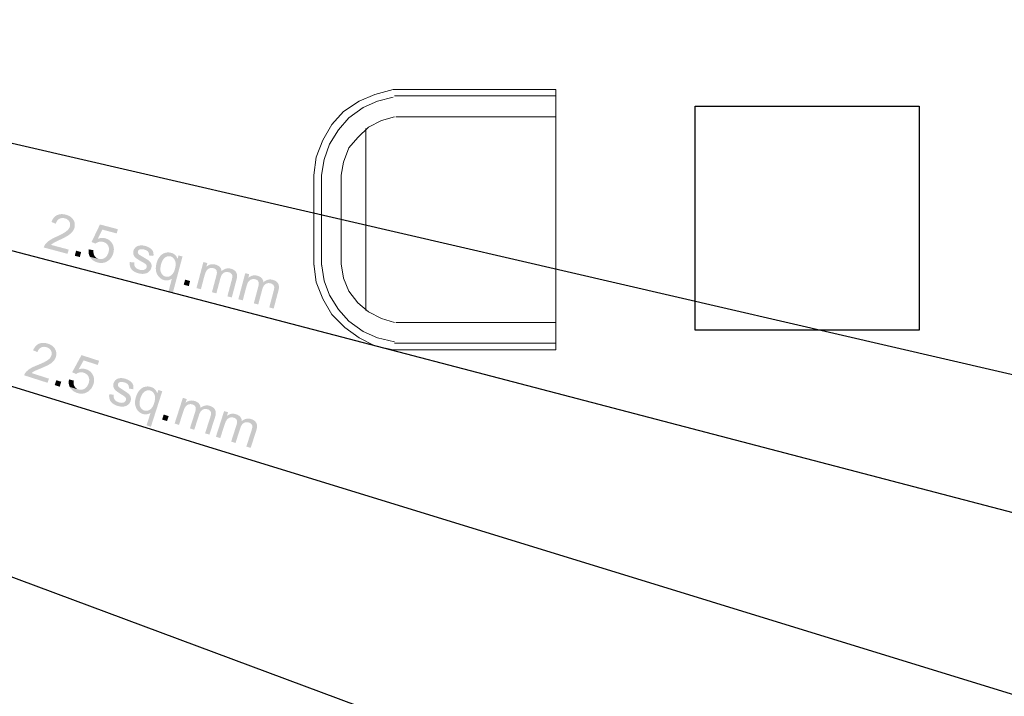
# Model space of a CAD drawing. Header units: millimetres. Extents: x 502444 to 745500, y -417645 to -375189.
# Tile 162 of 208: x 729956 to 732774, y -406086 to -404149. Entities that reach past the tile are written whole.
import ezdxf

# ---------------------------------------------------------------- set-up
doc = ezdxf.new("R2010")
doc.units = ezdxf.units.MM
doc.layers.add('PDF2_Geometry', color=7, linetype='Continuous')
doc.layers.add('PDF2_Solid Fills', color=7, linetype='Continuous')

msp = doc.modelspace()

# ---------------------------------------------------------------- hatches: boundary and pattern name
at = {"layer": 'PDF2_Solid Fills', "lineweight": 25, "transparency": 33554559}
for points in [[(730087.78313, -404707.21812), (730086.26723, -404706.83778), (730083.55754, -404706.27), (730080.91882, -404705.86782), (730078.35289, -404705.63034), (730075.85611, -404705.55754), (730073.43031, -404705.65126), (730071.07912, -404705.90786), (730068.79526, -404706.33005), (730066.58419, -404706.91694), (730064.4441, -404707.66943), (730062.37498, -404708.58661), (730061.34679, -404709.12255), (730059.40323, -404710.30087), (730057.56159, -404711.63934), (730055.81639, -404713.13704), (730054.17493, -404714.79671), (730052.63173, -404716.6147), (730051.18862, -404718.59374), (730049.84925, -404720.73292), (730048.60814, -404723.03225), (730047.46712, -404725.49172), (730046.42801, -404728.11133), (730059.06839, -404732.89924), (730059.90186, -404730.27963), (730060.92095, -404727.85474), (730062.11475, -404725.66187), (730063.48688, -404723.69921), (730065.0319, -404721.96948), (730066.75344, -404720.46996), (730068.6515, -404719.20337), (730070.23473, -404718.38264), (730072.40758, -404717.54735), (730074.6787, -404716.99412), (730077.04263, -404716.72479), (730079.50665, -404716.73662), (730082.06347, -404717.03234), (730084.71858, -404717.60922), (730110.29779, -404723.87573), (730109.0585, -404721.67285), (730108.14678, -404720.27979), (730106.76554, -404718.45816), (730105.23872, -404716.753), (730103.56632, -404715.16067), (730101.74651, -404713.6839), (730099.78294, -404712.31995), (730097.67379, -404711.07065), (730095.41904, -404709.93691), (730093.01872, -404708.916), (730090.47281, -404708.00974)], [(730110.29779, -404723.87573), (730084.71858, -404717.60922), (730085.90873, -404717.95316), (730088.37821, -404718.86034), (730090.62385, -404719.97133), (730092.64929, -404721.28978), (730094.45454, -404722.81114), (730096.0396, -404724.53814), (730097.40445, -404726.47077), (730098.54729, -404728.67365), (730099.37531, -404730.95933), (730099.87029, -404733.29505), (730100.03225, -404735.67991), (730099.86483, -404738.11663), (730099.36257, -404740.6034), (730098.75293, -404742.48326), (730097.83939, -404744.51234), (730096.66925, -404746.5114), (730095.24434, -404748.48044), (730093.56284, -404750.41944), (730091.62474, -404752.32751), (730089.42824, -404754.20464), (730088.12344, -404755.21827), (730086.66577, -404756.27012), (730085.0607, -404757.35382), (730083.30823, -404758.47118), (730081.41016, -404759.6222), (730079.36288, -404760.80508), (730077.17183, -404762.02162), (730074.83156, -404763.27274), (730072.3457, -404764.55479), (730069.71244, -404765.87051), (730066.93178, -404767.22081), (730064.00553, -404768.60295), (730060.93187, -404770.01785), (730059.951, -404770.46462), (730057.24494, -404771.72939), (730054.66992, -404772.97504), (730052.22227, -404774.20432), (730049.90748, -404775.41631), (730047.72007, -404776.61193), (730045.66551, -404777.79025), (730043.74015, -404778.95129), (730041.944, -404780.09504), (730040.27706, -404781.22241), (730038.81757, -404782.26243), (730036.71023, -404783.88297), (730034.74302, -404785.55082), (730032.91776, -404787.26599), (730031.23079, -404789.02938), (730029.68396, -404790.83918), (730028.27725, -404792.69721), (730027.29637, -404794.16761), (730026.11167, -404796.35411), (730025.16901, -404798.65981), (730024.46839, -404801.0847), (730092.53647, -404819.17814), (730095.76663, -404807.02728), (730045.25969, -404793.60165), (730046.28424, -404792.66263), (730048.15682, -404791.10761), (730050.20593, -404789.59989), (730052.42973, -404788.13768), (730052.44611, -404788.12676), (730053.63262, -404787.43614), (730055.12668, -404786.61905), (730056.92102, -404785.6773), (730059.02289, -404784.61089), (730061.4305, -404783.42074), (730064.14201, -404782.10502), (730067.15743, -404780.66373), (730070.47676, -404779.09687), (730073.32294, -404777.74021), (730076.1491, -404776.36807), (730078.82604, -404775.04325), (730081.35375, -404773.76757), (730083.72678, -404772.53829), (730085.9524, -404771.35723), (730088.0288, -404770.2244), (730089.95234, -404769.13798), (730091.72665, -404768.10069), (730093.34992, -404767.1098), (730094.82215, -404766.16714), (730095.43178, -404765.75678), (730097.72474, -404764.13169), (730099.83936, -404762.49295), (730101.77745, -404760.84329), (730103.5372, -404759.17999), (730105.12044, -404757.50486), (730106.52351, -404755.81699), (730106.78738, -404755.47395), (730108.25779, -404753.37844), (730109.54075, -404751.21833), (730110.64173, -404748.99089), (730111.55528, -404746.69702), (730112.2832, -404744.33764), (730112.6599, -404742.77625), (730113.09666, -404740.28948), (730113.32595, -404737.83911), (730113.34233, -404735.42332), (730113.15307, -404733.04392), (730112.75271, -404730.69818), (730112.14307, -404728.38794), (730111.32416, -404726.11409)], [(730236.49962, -404748.70336), (730185.29024, -404735.09211), (730161.2524, -404785.32972), (730172.71355, -404790.03028), (730173.58523, -404789.2696), (730175.52697, -404787.84014), (730177.63794, -404786.62633), (730179.91817, -404785.62907), (730182.36399, -404784.84928), (730184.29116, -404784.45166), (730186.68785, -404784.20417), (730189.12457, -404784.21963), (730191.60315, -404784.49988), (730194.12176, -404785.04219), (730221.86109, -404792.28138), (730220.74009, -404790.16221), (730219.73737, -404788.51984), (730218.33066, -404786.50713), (730179.28669, -404776.06053), (730192.19277, -404749.86167), (730233.28766, -404760.78415)], [(730221.86109, -404792.28138), (730194.12176, -404785.04219), (730195.41383, -404785.41616), (730197.84509, -404786.29967), (730200.08345, -404787.37063), (730202.13074, -404788.62994), (730203.98694, -404790.07395), (730205.65024, -404791.70632), (730207.12429, -404793.52522), (730208.40543, -404795.53156), (730209.30624, -404797.35318), (730210.09057, -404799.47599), (730210.64197, -404801.69434), (730210.96044, -404804.00549), (730211.04779, -404806.41309), (730210.90039, -404808.91624), (730210.52187, -404811.5131), (730209.91041, -404814.2046), (730209.60832, -404815.27647), (730208.75847, -404817.82784), (730207.76122, -404820.20359), (730206.61838, -404822.40465), (730205.33177, -404824.43101), (730203.90141, -404826.28266), (730202.32363, -404827.95871), (730200.60028, -404829.46005), (730198.73133, -404830.78578), (730197.75228, -404831.38267), (730195.52847, -404832.52005), (730193.26827, -404833.38082), (730190.97532, -404833.96771), (730188.64596, -404834.2789), (730186.28203, -404834.31529), (730183.8817, -404834.07599), (730181.4468, -404833.56098), (730156.61007, -404827.94688), (730157.87302, -404830.00326), (730158.54089, -404830.96867), (730159.96033, -404832.79575), (730161.51081, -404834.50637), (730163.19595, -404836.09871), (730165.01212, -404837.57457), (730166.95932, -404838.93306), (730169.04118, -404840.17234), (730171.25224, -404841.29426), (730173.59797, -404842.2997), (730176.07473, -404843.18685), (730178.68252, -404843.95663), (730179.36858, -404844.13316), (730181.91813, -404844.69365), (730184.42401, -404845.09219), (730186.88621, -404845.32604), (730189.30291, -404845.39519), (730191.67412, -404845.30056), (730194.00348, -404845.04215), (730196.28551, -404844.61995), (730198.52388, -404844.03397), (730200.71856, -404843.2833), (730202.86958, -404842.36885), (730204.97327, -404841.29061), (730207.03694, -404840.04951), (730209.05328, -404838.6428), (730210.95862, -404837.14327), (730212.75659, -404835.53729), (730214.43627, -404833.83305), (730215.99949, -404832.03052), (730217.44259, -404830.12792), (730218.76923, -404828.12795), (730219.97577, -404826.0288), (730221.06583, -404823.83138), (730222.03761, -404821.53569), (730222.8911, -404819.14083), (730223.6263, -404816.64678), (730223.79736, -404815.98073), (730224.36332, -404813.40571), (730224.76004, -404810.87799), (730224.98934, -404808.39486), (730225.04757, -404805.95632), (730224.9402, -404803.56419), (730224.66177, -404801.21754), (730224.2141, -404798.91458), (730223.59901, -404796.65892), (730222.81467, -404794.44786)], [(730200.46197, -404774.77028), (730198.66036, -404774.34445), (730196.31099, -404773.95046), (730193.94342, -404773.72844), (730191.55037, -404773.68204), (730189.14095, -404773.80942), (730186.70787, -404774.1106), (730184.25477, -404774.58648), (730181.78165, -404775.23615), (730179.28669, -404776.06053), (730218.33066, -404786.50713), (730216.80748, -404784.63637), (730215.16784, -404782.90573), (730213.41354, -404781.31886), (730211.5446, -404779.87211), (730209.55919, -404778.56822), (730207.45913, -404777.40627), (730205.24261, -404776.38536), (730202.90961, -404775.5073)], [(730314.35371, -404796.47058), (730312.66857, -404796.05657), (730310.2182, -404795.57523), (730307.8015, -404795.24676), (730305.42028, -404795.07296), (730303.07364, -404795.05113), (730300.83254, -404795.18124), (730298.27935, -404795.49516), (730296.00278, -404795.97741), (730294.00554, -404796.62708), (730293.93638, -404796.65256), (730291.69893, -404797.6489), (730289.62344, -404798.87454), (730287.709, -404800.32675), (730312.50297, -404807.10917), (730313.12807, -404807.28114), (730315.7304, -404808.15647), (730318.02882, -404809.20468), (730320.02241, -404810.42486), (730321.7112, -404811.81792), (730323.09425, -404813.38387), (730323.78123, -404814.41661), (730324.78303, -404816.48118), (730325.41177, -404818.71045), (730325.66837, -404821.1044), (730325.55099, -404823.66123), (730338.36243, -404825.26266), (730338.44159, -404824.33183), (730338.55624, -404821.6376), (730338.47799, -404819.10807), (730338.20684, -404816.74505), (730337.7437, -404814.54763), (730337.08857, -404812.51582), (730336.94754, -404812.17006), (730335.96939, -404810.23287), (730334.69825, -404808.35665), (730333.13594, -404806.54412), (730331.28156, -404804.79347), (730329.13601, -404803.1065), (730327.85669, -404802.233), (730325.91586, -404801.05285), (730323.85129, -404799.96188), (730321.66297, -404798.95734), (730319.3509, -404798.04016), (730316.91418, -404797.21124)], [(730113.18946, -404824.66758), (730117.01652, -404810.26836), (730131.41666, -404814.09632), (730127.5896, -404828.49555)], [(730166.81009, -404808.84072), (730153.23433, -404806.43493), (730153.18883, -404806.71518), (730152.86309, -404809.3166), (730152.71386, -404811.85796), (730152.74116, -404814.33745), (730152.94316, -404816.75688), (730153.3235, -404819.11535), (730153.88036, -404821.41468), (730154.61556, -404823.65304), (730155.52547, -404825.83044), (730156.61007, -404827.94688), (730181.4468, -404833.56098), (730181.41041, -404833.55188), (730178.98824, -404832.75845), (730176.76262, -404831.72662), (730174.73353, -404830.45548), (730172.90281, -404828.94504), (730171.2668, -404827.19621), (730169.82915, -404825.20989), (730168.80642, -404823.43375), (730167.93291, -404821.39557), (730167.27414, -404819.20088), (730166.83375, -404816.84696), (730166.60809, -404814.33563), (730166.60082, -404811.66779)], [(730287.709, -404800.32675), (730285.95562, -404802.00825), (730285.74361, -404802.23663), (730284.22589, -404804.11104), (730282.9584, -404806.14012), (730281.94021, -404808.32389), (730281.17316, -404810.66235), (730280.88654, -404811.88071), (730280.5426, -404814.29104), (730280.50256, -404816.67863), (730280.76553, -404819.04256), (730281.33149, -404821.38283), (730281.86378, -404822.94695), (730282.86195, -404825.05065), (730284.14946, -404827.03424), (730285.72723, -404828.89864), (730287.59344, -404830.64383), (730288.24585, -404831.18886), (730289.5734, -404832.21978), (730291.1266, -404833.33806), (730292.90819, -404834.54186), (730294.91544, -404835.83392), (730297.15016, -404837.21243), (730299.61236, -404838.67828), (730302.30113, -404840.23058), (730305.21646, -404841.86932), (730307.72325, -404843.28239), (730310.47024, -404844.89657), (730312.77139, -404846.33603), (730314.62759, -404847.59625), (730316.03795, -404848.68177), (730317.00244, -404849.58985), (730317.85593, -404850.68264), (730318.88139, -404852.76359), (730319.2399, -404854.97648), (730318.93326, -404857.32312), (730318.7995, -404857.78353), (730317.88596, -404859.86448), (730316.53384, -404861.6761), (730314.74406, -404863.21748), (730312.5148, -404864.48952), (730310.8433, -404865.13373), (730308.80785, -404865.5814), (730306.56949, -404865.75611), (730304.12821, -404865.65693), (730301.48404, -404865.28387), (730298.63604, -404864.63692), (730323.65748, -404871.79332), (730325.47456, -404870.34111), (730326.22796, -404869.6414), (730327.91128, -404867.83979), (730329.35711, -404865.91898), (730330.5682, -404863.87897), (730331.54361, -404861.71978), (730332.28337, -404859.44229), (730332.79382, -404857.1102), (730333.07771, -404854.62525), (730333.06224, -404852.2495), (730332.74924, -404849.98202), (730332.13778, -404847.82191), (730331.58911, -404846.46706), (730330.48995, -404844.38429), (730329.12964, -404842.43709), (730327.50728, -404840.62456), (730325.62287, -404838.9467), (730325.24799, -404838.66008), (730323.92499, -404837.6965), (730322.37906, -404836.63191), (730320.61021, -404835.46723), (730318.61843, -404834.20156), (730316.40282, -404832.83488), (730313.96427, -404831.36721), (730311.30281, -404829.79944), (730308.4175, -404828.13159), (730305.44211, -404826.3964), (730302.75426, -404824.81135), (730300.63601, -404823.53839), (730299.08735, -404822.57935), (730298.10738, -404821.9315), (730296.9145, -404820.95609), (730295.23845, -404819.14993), (730294.15658, -404817.27189), (730294.09925, -404817.13449), (730293.54785, -404814.80423), (730293.78807, -404812.43666), (730294.15385, -404811.36752), (730295.3067, -404809.48493), (730297.02278, -404807.92353), (730299.30391, -404806.68425), (730300.28842, -404806.33484), (730302.18921, -404805.94995), (730304.36206, -404805.8344), (730306.80424, -404805.98999), (730309.51848, -404806.414), (730312.50297, -404807.10917)], [(730364.00261, -404820.00342), (730361.9808, -404821.47564), (730360.04999, -404823.1435), (730358.20834, -404825.00698), (730356.46042, -404827.06518), (730355.89992, -404827.77945), (730354.47774, -404829.74303), (730353.14928, -404831.80305), (730351.91545, -404833.95952), (730350.77625, -404836.21153), (730349.73259, -404838.55908), (730348.78265, -404841.00218), (730347.92734, -404843.54172), (730347.16757, -404846.17771), (730346.54247, -404848.70906), (730345.97651, -404851.48609), (730345.55249, -404854.19851), (730345.26951, -404856.84815), (730345.12666, -404859.43228), (730345.12484, -404861.95453), (730345.26314, -404864.41127), (730345.54339, -404866.80431), (730345.96468, -404869.13367), (730346.527, -404871.40024), (730347.23036, -404873.6013), (730348.07384, -404875.73957), (730349.05926, -404877.81324), (730350.03741, -404879.61303), (730351.43229, -404881.84866), (730352.93909, -404883.91869), (730354.55872, -404885.8213), (730356.293, -404887.55831), (730358.13919, -404889.12881), (730360.09913, -404890.53279), (730362.17189, -404891.77117), (730364.35838, -404892.84303), (730366.6568, -404893.7493), (730369.06987, -404894.48723), (730370.9934, -404894.92307), (730373.50929, -404895.2652), (730376.03336, -404895.35073), (730378.56653, -404895.18057), (730381.10698, -404894.75474), (730382.15974, -404894.50088), (730384.71111, -404893.70471), (730387.06139, -404892.69836), (730389.20968, -404891.48181), (730391.15596, -404890.05691), (730372.88691, -404884.37274), (730370.65856, -404883.63572), (730368.49299, -404882.59388), (730366.50485, -404881.27998), (730364.69596, -404879.69219), (730363.06632, -404877.83235), (730361.61411, -404875.69863), (730360.33934, -404873.29193), (730360.02451, -404872.58948), (730359.30023, -404870.60589), (730358.75702, -404868.49401), (730358.39487, -404866.25473), (730358.2138, -404863.88625), (730358.21471, -404861.39039), (730358.39669, -404858.76623), (730358.75975, -404856.01286), (730359.30569, -404853.1321), (730360.03179, -404850.12305), (730360.40121, -404848.78185), (730361.31384, -404845.83559), (730362.30928, -404843.0986), (730363.38752, -404840.57179), (730364.54946, -404838.25427), (730365.7933, -404836.14602), (730367.12085, -404834.24796), (730368.5312, -404832.55918), (730370.02344, -404831.08058), (730371.5994, -404829.81127), (730373.16898, -404828.76488), (730375.4583, -404827.54561), (730377.77674, -404826.66664), (730380.12611, -404826.12798), (730382.50642, -404825.92962), (730384.91675, -404826.07156), (730387.3562, -404826.55472)], [(730388.81478, -404816.2628), (730386.38988, -404815.71049), (730383.85944, -404815.33288), (730381.34083, -404815.15909), (730378.83313, -404815.19094), (730376.33636, -404815.42751), (730373.84959, -404815.86881), (730371.37374, -404816.51575), (730370.61761, -404816.7587), (730368.32101, -404817.64495), (730366.11632, -404818.72591), (730364.00261, -404820.00342), (730387.3562, -404826.55472), (730387.38896, -404826.56291), (730389.66736, -404827.33633), (730391.77833, -404828.39273), (730393.72189, -404829.73211), (730395.49893, -404831.35355), (730407.49146, -404833.71112), (730406.72714, -404831.73208), (730405.63071, -404829.40636), (730404.3805, -404827.25262), (730402.9747, -404825.27358), (730401.41512, -404823.46742), (730399.70086, -404821.83414), (730397.83192, -404820.37375), (730395.81012, -404819.08715), (730393.63272, -404817.97251), (730391.30063, -404817.03076)], [(730421.52217, -404826.76218), (730410.14292, -404823.73766), (730407.49146, -404833.71112), (730395.49893, -404831.35355), (730397.10946, -404833.2589), (730398.55348, -404835.4463), (730399.82916, -404837.91669), (730400.37965, -404839.26244), (730401.02204, -404841.29335), (730401.49428, -404843.448), (730401.79273, -404845.72367), (730401.92012, -404848.12126), (730401.87644, -404850.64169), (730401.6608, -404853.28497), (730401.27318, -404856.05016), (730400.7145, -404858.93729), (730399.98476, -404861.94634), (730399.94927, -404862.07646), (730399.07485, -404865.05275), (730398.10489, -404867.81522), (730397.03849, -404870.36477), (730395.87654, -404872.7014), (730394.61814, -404874.82512), (730393.26421, -404876.73501), (730391.81473, -404878.43289), (730390.26789, -404879.91694), (730388.62642, -404881.18716), (730387.10052, -404882.17259), (730384.77844, -404883.38185), (730382.43817, -404884.25445), (730380.07879, -404884.79038), (730377.69939, -404884.98783), (730375.30361, -404884.84862), (730372.88691, -404884.37274), (730391.15596, -404890.05691), (730381.44547, -404926.57953), (730394.08949, -404929.94072)], [(730283.4461, -404843.97938), (730270.41992, -404842.62271), (730270.41355, -404842.69824), (730270.27252, -404845.39519), (730270.30618, -404847.98569), (730270.51455, -404850.46972), (730270.89671, -404852.84639), (730271.45357, -404855.1166), (730272.18331, -404857.28035), (730273.08867, -404859.33583), (730274.16781, -404861.28484), (730275.42166, -404863.1283), (730275.50446, -404863.24023), (730276.78925, -404864.79252), (730278.24146, -404866.26292), (730279.86381, -404867.65053), (730281.6545, -404868.95533), (730283.61353, -404870.17915), (730285.74088, -404871.31835), (730288.03839, -404872.37475), (730290.50514, -404873.34925), (730293.13931, -404874.24096), (730295.94363, -404875.04987), (730298.18108, -404875.59035), (730300.6724, -404876.05986), (730303.12277, -404876.37741), (730305.53038, -404876.54575), (730307.89613, -404876.56212), (730310.21911, -404876.42746), (730312.50024, -404876.14266), (730314.96517, -404875.66769), (730317.35185, -404874.98981), (730319.59567, -404874.11812), (730321.69755, -404873.05263), (730323.65748, -404871.79332), (730298.63604, -404864.63692), (730298.16744, -404864.50863), (730295.53963, -404863.65969), (730293.17025, -404862.65334), (730291.06018, -404861.49139), (730289.20943, -404860.17385), (730287.6171, -404858.69799), (730286.28409, -404857.06652), (730285.38875, -404855.66346), (730284.42607, -404853.63073), (730283.75001, -404851.44605), (730283.36148, -404849.10942), (730283.26048, -404846.61992)], [(730492.61204, -404845.65815), (730481.30194, -404842.65183), (730461.46968, -404917.24392), (730474.11461, -404920.6051), (730484.40471, -404881.90417), (730484.89242, -404880.13168), (730485.75319, -404877.30551), (730486.64945, -404874.72503), (730487.58119, -404872.38931), (730488.54751, -404870.29926), (730489.54931, -404868.45306), (730490.58751, -404866.85254), (730491.43463, -404865.74701), (730493.15253, -404863.93084), (730495.04786, -404862.43314), (730497.12153, -404861.25299), (730499.37536, -404860.3904), (730500.23067, -404860.14746), (730502.64646, -404859.67977), (730489.82956, -404856.12387)], [(730515.67992, -404849.98475), (730513.63628, -404849.50978), (730511.12677, -404849.11579), (730508.66093, -404848.94291), (730506.23876, -404848.99295), (730503.86028, -404849.2641), (730501.52546, -404849.75727), (730500.44996, -404850.06937), (730498.08785, -404850.91194), (730495.84493, -404851.93922), (730493.72122, -404853.14939), (730491.71579, -404854.54427), (730489.82956, -404856.12387), (730502.64646, -404859.67977), (730505.07318, -404859.53145), (730507.5099, -404859.70343), (730509.95663, -404860.19478), (730532.81614, -404865.5714), (730532.12917, -404863.23112), (730531.16194, -404861.03098), (730529.91719, -404858.96913), (730528.39219, -404857.04924), (730526.82443, -404855.51514), (730525.02646, -404854.11298), (730523.01284, -404852.85822), (730520.78358, -404851.75269), (730518.33958, -404850.79456)], [(730532.81614, -404865.5714), (730509.95663, -404860.19478), (730512.36879, -404860.98912), (730514.64537, -404862.12013), (730516.50157, -404863.51592), (730517.9374, -404865.17559), (730518.95194, -404867.09822), (730519.31317, -404868.1719), (730519.729, -404870.21282), (730519.87367, -404872.47301), (730519.7472, -404874.95068), (730519.34957, -404877.64764), (730518.68079, -404880.56206), (730505.79473, -404929.02627), (730518.43966, -404932.38745), (730529.96178, -404889.05055), (730530.51591, -404887.12338), (730531.45584, -404884.41732), (730532.51587, -404881.9715), (730533.69602, -404879.78682), (730534.99718, -404877.86056), (730536.41845, -404876.19543), (730537.96074, -404874.79054), (730539.62404, -404873.64588), (730539.94615, -404873.46208), (730542.13083, -404872.42479), (730544.38284, -404871.6996), (730533.2802, -404868.65051), (730533.22469, -404868.0527)], [(730559.79479, -404861.71067), (730557.55916, -404861.20477), (730555.2207, -404860.86629), (730552.90955, -404860.73162), (730550.62387, -404860.79986), (730548.36367, -404861.07101), (730546.13077, -404861.54416), (730543.92334, -404862.22113), (730541.74321, -404863.10192), (730539.58765, -404864.18379), (730537.45938, -404865.4704), (730535.3566, -404866.959), (730533.2802, -404868.65051), (730544.38284, -404871.6996), (730546.70309, -404871.2865), (730549.09068, -404871.1855), (730551.54742, -404871.39751), (730554.0715, -404871.9207), (730576.82728, -404876.21545), (730576.13575, -404874.22094), (730575.23949, -404872.35928), (730574.12031, -404870.61045), (730572.71724, -404868.88618), (730571.09944, -404867.31295), (730569.2678, -404865.89168), (730567.22051, -404864.62055), (730564.9594, -404863.49955), (730562.48446, -404862.5305)], [(730576.82728, -404876.21545), (730554.0715, -404871.9207), (730554.95319, -404872.17912), (730557.30529, -404873.13361), (730559.35985, -404874.39928), (730561.11688, -404875.97524), (730562.65189, -404877.98521), (730563.67826, -404880.16443), (730564.19326, -404882.50743), (730564.23148, -404883.5511), (730564.11865, -404885.55925), (730563.78836, -404887.93319), (730563.23969, -404890.67473), (730562.47354, -404893.78205), (730549.97966, -404940.7713), (730562.55362, -404944.11338), (730576.1676, -404892.91036), (730576.63984, -404890.99593), (730577.18669, -404888.19797), (730577.52699, -404885.53378), (730577.66075, -404883.00424), (730577.58887, -404880.60665), (730577.31135, -404878.34463)], [(730612.45274, -404877.51297), (730601.14264, -404874.50665), (730581.30946, -404949.09874), (730593.9544, -404952.45992), (730604.2445, -404913.75899), (730604.73312, -404911.9865), (730605.59297, -404909.16033), (730606.49014, -404906.57985), (730607.42097, -404904.24322), (730608.38729, -404902.15408), (730609.39, -404900.30788), (730610.42729, -404898.70736), (730611.27532, -404897.60183), (730612.99231, -404895.78566), (730614.88855, -404894.28796), (730616.96222, -404893.10782), (730619.21514, -404892.24522), (730620.07045, -404892.00228), (730622.48716, -404891.53459), (730609.67025, -404887.97869)], [(730635.52062, -404881.83957), (730633.47698, -404881.3646), (730630.96746, -404880.97061), (730628.50071, -404880.79773), (730626.07855, -404880.84777), (730623.70006, -404881.11892), (730621.36616, -404881.61209), (730620.28974, -404881.92419), (730617.92763, -404882.76676), (730615.68472, -404883.79404), (730613.56191, -404885.00421), (730611.55648, -404886.39909), (730609.67025, -404887.97869), (730622.48716, -404891.53459), (730624.91387, -404891.38628), (730627.35059, -404891.55825), (730629.79732, -404892.0496), (730652.65684, -404897.42622), (730651.96895, -404895.08594), (730651.00172, -404892.8858), (730649.75697, -404890.82487), (730648.23288, -404888.90406), (730646.66512, -404887.36996), (730644.86624, -404885.9678), (730642.85262, -404884.71304), (730640.62336, -404883.60751), (730638.18027, -404882.64938)], [(730425.08263, -404907.57255), (730428.9115, -404893.17333), (730443.31164, -404897.00038), (730439.48277, -404911.39961)], [(730652.65684, -404897.42622), (730629.79732, -404892.0496), (730632.20857, -404892.84394), (730634.48515, -404893.97495), (730636.34135, -404895.37074), (730637.77718, -404897.03041), (730638.79172, -404898.95304), (730639.15295, -404900.02672), (730639.56878, -404902.06763), (730639.71346, -404904.32784), (730639.58698, -404906.80551), (730639.18935, -404909.50246), (730638.52057, -404912.41688), (730625.63451, -404960.88108), (730638.27945, -404964.24227), (730649.80247, -404920.90537), (730650.35569, -404918.9782), (730651.29562, -404916.27214), (730652.35566, -404913.82632), (730653.5358, -404911.64164), (730654.83696, -404909.71538), (730656.25915, -404908.05025), (730657.80052, -404906.64536), (730659.46383, -404905.5007), (730659.78593, -404905.3169), (730661.97061, -404904.27961), (730664.22262, -404903.55442), (730653.11998, -404900.50533), (730653.06447, -404899.90752)], [(730679.63457, -404893.56549), (730677.39894, -404893.05868), (730675.06049, -404892.72111), (730672.75024, -404892.58644), (730670.46365, -404892.65468), (730668.20436, -404892.92583), (730665.97146, -404893.39898), (730663.76403, -404894.07595), (730661.58299, -404894.95674), (730659.42834, -404896.03862), (730657.29917, -404897.32522), (730655.19638, -404898.81382), (730653.11998, -404900.50533), (730664.22262, -404903.55442), (730666.54288, -404903.14132), (730668.93046, -404903.04032), (730671.3872, -404903.25233), (730673.91128, -404903.77552), (730696.66706, -404908.07027), (730695.97644, -404906.07576), (730695.07928, -404904.2141), (730693.9601, -404902.46526), (730692.55703, -404900.741), (730690.94013, -404899.16777), (730689.10758, -404897.7465), (730687.0603, -404896.47537), (730684.8001, -404895.35528), (730682.32425, -404894.38532)], [(730696.66706, -404908.07027), (730673.91128, -404903.77552), (730674.79297, -404904.03394), (730677.14599, -404904.98843), (730679.19964, -404906.2541), (730680.95666, -404907.83006), (730682.49167, -404909.84004), (730683.51804, -404912.01925), (730684.03305, -404914.36225), (730684.07126, -404915.40592), (730683.95844, -404917.41407), (730683.62814, -404919.78801), (730683.08038, -404922.52955), (730682.31333, -404925.63687), (730669.81944, -404972.62612), (730682.3934, -404975.9682), (730696.00738, -404924.76518), (730696.47962, -404922.85075), (730697.02647, -404920.05279), (730697.36678, -404917.38859), (730697.50053, -404914.85906), (730697.42865, -404912.46147), (730697.15113, -404910.19945)], [(730036.34991, -405076.43704), (730034.85585, -405075.97936), (730032.17891, -405075.27691), (730029.56203, -405074.7428), (730027.01066, -405074.37611), (730024.52116, -405074.17866), (730022.09536, -405074.14863), (730019.73325, -405074.28694), (730017.43119, -405074.59448), (730015.19283, -405075.06946), (730013.01634, -405075.71276), (730010.90536, -405076.52348), (730009.85169, -405077.00937), (730007.85173, -405078.08761), (730005.94275, -405079.33235), (730004.12658, -405080.74088), (730002.40322, -405082.31411), (730000.76903, -405084.05293), (729999.22948, -405085.95645), (729997.78455, -405088.02557), (729996.4288, -405090.25939), (729995.16585, -405092.6588), (729993.99389, -405095.222), (730006.3795, -405100.64048), (730007.344, -405098.06545), (730008.4832, -405095.69606), (730009.788, -405093.56416), (730011.25477, -405091.67429), (730012.88531, -405090.02372), (730014.68147, -405088.61428), (730016.63958, -405087.44415), (730018.26103, -405086.7044), (730020.47391, -405085.9792), (730022.77051, -405085.54154), (730025.14536, -405085.39049), (730027.60392, -405085.52698), (730030.14437, -405085.95008), (730032.76671, -405086.65981), (730057.99834, -405094.20564), (730056.8737, -405091.94271), (730056.03113, -405090.50506), (730054.74453, -405088.61883), (730053.30506, -405086.83724), (730051.71455, -405085.16302), (730049.97117, -405083.59616), (730048.07857, -405082.13577), (730046.03493, -405080.78183), (730043.84024, -405079.53526), (730041.49451, -405078.39515), (730038.99773, -405077.36241)], [(730057.99834, -405094.20564), (730032.76671, -405086.65981), (730033.93867, -405087.0629), (730036.35901, -405088.09291), (730038.54642, -405089.31673), (730040.50271, -405090.73436), (730042.22971, -405092.34489), (730043.72559, -405094.15014), (730044.99218, -405096.14828), (730046.02037, -405098.40576), (730046.73191, -405100.73056), (730047.11043, -405103.08812), (730047.15411, -405105.47935), (730046.86294, -405107.90333), (730046.23511, -405110.36098), (730045.53266, -405112.209), (730044.51903, -405114.18986), (730043.2488, -405116.12795), (730041.72744, -405118.02237), (730039.94949, -405119.87402), (730037.91677, -405121.68201), (730035.62927, -405123.44722), (730034.27715, -405124.39261), (730032.76853, -405125.36985), (730031.11069, -405126.37165), (730029.30362, -405127.39984), (730027.34914, -405128.45351), (730025.24726, -405129.53265), (730022.99617, -405130.63728), (730020.59584, -405131.76738), (730018.04811, -405132.92477), (730015.35297, -405134.10583), (730012.50679, -405135.31327), (730009.51503, -405136.5471), (730006.37404, -405137.80641), (730005.37133, -405138.20313), (730002.60522, -405139.32959), (729999.97014, -405140.44422), (729997.46427, -405141.54884), (729995.09124, -405142.64346), (729992.84741, -405143.72715), (729990.73462, -405144.80084), (729988.75285, -405145.86361), (729986.9021, -405146.91545), (729985.18238, -405147.95729), (729983.67013, -405148.92179), (729981.48454, -405150.43496), (729979.43725, -405152.00181), (729977.52645, -405153.62326), (729975.75214, -405155.29931), (729974.11613, -405157.02903), (729972.62025, -405158.81336), (729971.56477, -405160.23281), (729970.27088, -405162.35743), (729969.21357, -405164.61217), (729968.39284, -405166.99885), (730035.46549, -405188.49351), (730039.30346, -405176.52008), (729989.53536, -405160.57129), (729990.60541, -405159.68504), (729992.55443, -405158.22647), (729994.67632, -405156.8234), (729996.96928, -405155.47492), (729996.98748, -405155.46491), (729998.20857, -405154.83435), (729999.74084, -405154.0946), (730001.58249, -405153.24475), (730003.7335, -405152.28571), (730006.19752, -405151.21748), (730008.97091, -405150.03915), (730012.05366, -405148.75164), (730015.4476, -405147.35494), (730018.3593, -405146.14204), (730021.25279, -405144.91458), (730023.9916, -405143.72624), (730026.57936, -405142.57885), (730029.01609, -405141.47059), (730031.29631, -405140.40236), (730033.42548, -405139.37508), (730035.40179, -405138.38693), (730037.22706, -405137.43972), (730038.89582, -405136.53254), (730040.41536, -405135.6645), (730041.04502, -405135.28597), (730043.41622, -405133.77736), (730045.61091, -405132.24872), (730047.62908, -405130.69733), (730049.47072, -405129.12502), (730051.13403, -405127.53178), (730052.62445, -405125.9167), (730052.9047, -405125.5864), (730054.47701, -405123.56823), (730055.86735, -405121.47454), (730057.07934, -405119.30624), (730058.10753, -405117.06151), (730058.95374, -405114.74126), (730059.40869, -405113.20079), (730059.96919, -405110.7395), (730060.32042, -405108.30369), (730060.45872, -405105.89244), (730060.38957, -405103.50486), (730060.1075, -405101.14275), (730059.61433, -405098.8052), (730058.91188, -405096.49314)], [(730182.79164, -405125.34982), (730132.3302, -405109.17902), (730105.7974, -405158.14367), (730117.00742, -405163.41474), (730117.91368, -405162.70047), (730119.92821, -405161.36927), (730122.09742, -405160.26283), (730124.42313, -405159.38205), (730126.90535, -405158.72692), (730128.85073, -405158.42574), (730131.25651, -405158.29926), (730133.69141, -405158.43757), (730136.1518, -405158.84156), (730138.63947, -405159.51034), (730165.97844, -405168.13714), (730164.96481, -405165.96247), (730164.0458, -405164.27278), (730162.74282, -405162.19183), (730124.27391, -405149.79348), (730138.48297, -405124.27796), (730178.9755, -405137.2541)], [(730165.97844, -405168.13714), (730138.63947, -405159.51034), (730139.91152, -405159.94801), (730142.29365, -405160.95436), (730144.47559, -405162.13633), (730146.45736, -405163.49663), (730148.23713, -405165.03255), (730149.81855, -405166.74681), (730151.19796, -405168.63668), (730152.3772, -405170.70489), (730153.18519, -405172.57019), (730153.86216, -405174.72939), (730154.30074, -405176.97139), (730154.50273, -405179.29711), (730154.46634, -405181.70562), (730154.19518, -405184.19694), (730153.68564, -405186.77288), (730152.9377, -405189.43071), (730152.58465, -405190.48529), (730151.6056, -405192.99025), (730150.49188, -405195.31414), (730149.23985, -405197.45424), (730147.85316, -405199.41417), (730146.32998, -405201.19031), (730144.67031, -405202.78536), (730142.87234, -405204.19753), (730140.94153, -405205.42864), (730139.93154, -405205.97458), (730137.65496, -405206.99822), (730135.35472, -405207.74525), (730133.03446, -405208.21567), (730130.69237, -405208.40948), (730128.32844, -405208.32668), (730125.94631, -405207.96636), (730123.53871, -405207.33033), (730099.0168, -405200.47421), (730100.1742, -405202.59155), (730100.79112, -405203.58881), (730102.11593, -405205.48596), (730103.58088, -405207.2721), (730105.18231, -405208.94723), (730106.92205, -405210.51227), (730108.80009, -405211.96629), (730110.81462, -405213.3084), (730112.96745, -405214.54132), (730115.25859, -405215.66323), (730117.68803, -405216.67414), (730120.25578, -405217.57403), (730120.93092, -405217.78422), (730123.44954, -405218.47302), (730125.93176, -405218.99712), (730128.37758, -405219.3538), (730130.78882, -405219.54488), (730133.16367, -405219.56945), (730135.5003, -405219.42841), (730137.80236, -405219.12087), (730140.0662, -405218.64772), (730142.29728, -405218.00896), (730144.49015, -405217.20552), (730146.64844, -405216.23374), (730148.76852, -405215.09727), (730150.85402, -405213.79429), (730152.83215, -405212.39304), (730154.71019, -405210.87896), (730156.47358, -405209.26115), (730158.12415, -405207.5387), (730159.66189, -405205.71252), (730161.0868, -405203.78171), (730162.39706, -405201.74625), (730163.59813, -405199.60616), (730164.68274, -405197.36052), (730165.65633, -405195.01297), (730166.51346, -405192.55987), (730166.7191, -405191.90201), (730167.41609, -405189.35973), (730167.93837, -405186.85386), (730168.29142, -405184.3862), (730168.4734, -405181.95403), (730168.48432, -405179.55916), (730168.32417, -405177.20069), (730167.99479, -405174.87953), (730167.49434, -405172.59476), (730166.82101, -405170.3473)], [(730145.48923, -405149.57055), (730143.70946, -405149.05555), (730141.38374, -405148.54236), (730139.02891, -405148.20206), (730136.64314, -405148.03554), (730134.22826, -405148.0401), (730131.78426, -405148.21935), (730129.30932, -405148.57148), (730126.80708, -405149.09649), (730124.27391, -405149.79348), (730162.74282, -405162.19183), (730161.31609, -405160.24555), (730159.76562, -405158.43575), (730158.09321, -405156.76243), (730156.29888, -405155.22378), (730154.38263, -405153.82163), (730152.34262, -405152.55504), (730150.18069, -405151.42403), (730147.89501, -405150.4295)], [(730055.81639, -405195.01479), (730060.36409, -405180.82666), (730074.55313, -405185.37436), (730070.00543, -405199.56249)], [(730110.16494, -405181.90489), (730096.72749, -405178.81941), (730096.66925, -405179.09693), (730096.21248, -405181.67833), (730095.93405, -405184.20877), (730095.8376, -405186.68735), (730095.91767, -405189.11406), (730096.1779, -405191.48891), (730096.6183, -405193.8128), (730097.23885, -405196.08483), (730098.03956, -405198.305), (730099.0168, -405200.47421), (730123.53871, -405207.33033), (730123.50231, -405207.31942), (730121.122, -405206.40496), (730118.9528, -405205.26121), (730116.99286, -405203.88999), (730115.23675, -405202.29038), (730113.69173, -405200.46147), (730112.35417, -405198.40418), (730111.42425, -405196.58073), (730110.65447, -405194.50069), (730110.10671, -405192.27507), (730109.78461, -405189.90204), (730109.68633, -405187.38343), (730109.81372, -405184.71649)], [(730231.33865, -405179.48273), (730229.50428, -405181.07324), (730229.27862, -405181.29071), (730227.66809, -405183.08686), (730226.30142, -405185.04952), (730225.17496, -405187.1787), (730224.29053, -405189.4762), (730223.94295, -405190.67819), (730223.4789, -405193.06941), (730223.31693, -405195.45063), (730223.46252, -405197.82548), (730223.90837, -405200.19123), (730224.3615, -405201.77992), (730225.25321, -405203.93093), (730226.43972, -405205.97731), (730227.92105, -405207.91813), (730229.69718, -405209.75432), (730230.32137, -405210.3321), (730231.59524, -405211.42945), (730233.09112, -405212.62324), (730234.80902, -405213.91622), (730236.74984, -405215.30746), (730238.91268, -405216.79606), (730241.29754, -405218.38385), (730243.90442, -405220.06899), (730246.73331, -405221.85422), (730249.16639, -405223.39013), (730251.82786, -405225.14079), (730254.05348, -405226.69309), (730255.84417, -405228.04702), (730257.19811, -405229.20078), (730258.1162, -405230.15618), (730258.91328, -405231.29174), (730259.83319, -405233.42091), (730260.07978, -405235.64927), (730259.65485, -405237.97589), (730259.49835, -405238.42993), (730258.48198, -405240.46266), (730257.0407, -405242.20421), (730255.17449, -405243.65278), (730252.88426, -405244.812), (730251.18274, -405245.37068), (730249.12726, -405245.71553), (730246.88344, -405245.77741), (730244.44945, -405245.55539), (730241.82802, -405245.04948), (730239.01641, -405244.2606), (730263.64478, -405252.6672), (730265.53374, -405251.3078), (730266.32171, -405250.6463), (730268.09239, -405248.93204), (730269.63376, -405247.08676), (730270.94585, -405245.11045), (730272.02863, -405243.00311), (730272.88121, -405240.76475), (730273.50904, -405238.46178), (730273.91668, -405235.99412), (730274.02223, -405233.62018), (730273.82387, -405231.33996), (730273.3216, -405229.15346), (730272.84208, -405227.77132), (730271.84938, -405225.63578), (730270.58825, -405223.62307), (730269.0587, -405221.73047), (730267.26165, -405219.96071), (730266.90132, -405219.65589), (730265.62837, -405218.62588), (730264.13795, -405217.48486), (730262.43097, -405216.23283), (730260.50379, -405214.86889), (730258.36006, -405213.39211), (730255.99886, -405211.80433), (730253.41928, -405210.10463), (730250.62224, -405208.29392), (730247.73693, -405206.41042), (730245.13279, -405204.69252), (730243.08095, -405203.31493), (730241.58234, -405202.27855), (730240.63695, -405201.58429), (730239.4932, -405200.54791), (730237.91179, -405198.66077), (730236.92545, -405196.73086), (730236.8745, -405196.59074), (730236.4423, -405194.23591), (730236.8008, -405191.8829), (730237.22026, -405190.83287), (730238.46592, -405189.01124), (730240.25934, -405187.53811), (730242.5987, -405186.41438), (730243.59869, -405186.11502), (730245.51677, -405185.82658), (730247.69234, -405185.82112), (730250.12452, -405186.09864), (730252.81419, -405186.65914), (730255.75955, -405187.50262)], [(730258.1435, -405176.97139), (730256.48202, -405176.47277), (730254.05803, -405175.86859), (730251.66043, -405175.42001), (730249.29195, -405175.12611), (730246.94804, -405174.9869), (730244.70422, -405175.00418), (730242.13738, -405175.1898), (730239.84079, -405175.55559), (730237.81261, -405176.10426), (730237.74164, -405176.1261), (730235.45778, -405177.0087), (730233.32223, -405178.12788), (730231.33865, -405179.48273), (730255.75955, -405187.50262), (730256.37465, -405187.70644), (730258.93057, -405188.71188), (730261.17348, -405189.87474), (730263.10339, -405191.19319), (730264.71938, -405192.66906), (730266.02145, -405194.30233), (730266.65474, -405195.36874), (730267.5519, -405197.48153), (730268.06873, -405199.73992), (730268.20339, -405202.14297), (730267.95863, -405204.6907), (730280.67272, -405206.93452), (730280.79919, -405206.00915), (730281.04942, -405203.32312), (730281.09764, -405200.79358), (730280.9466, -405198.41965), (730280.59355, -405196.2013), (730280.04215, -405194.13946), (730279.91841, -405193.78824), (730279.03853, -405191.80283), (730277.86475, -405189.86655), (730276.39526, -405187.97668), (730274.63096, -405186.13595), (730272.57184, -405184.34344), (730271.33892, -405183.40533), (730269.45997, -405182.13055), (730267.45363, -405180.93494), (730265.31809, -405179.82212), (730263.05516, -405178.7912), (730260.66302, -405177.84035)], [(730224.88379, -405222.86512), (730211.94132, -405220.85514), (730211.93222, -405220.92884), (730211.65561, -405223.6167), (730211.55916, -405226.20538), (730211.64287, -405228.69669), (730211.90492, -405231.09065), (730212.34531, -405233.38543), (730212.96769, -405235.58285), (730213.7684, -405237.68108), (730214.74746, -405239.68378), (730215.90668, -405241.58548), (730215.98311, -405241.70195), (730217.18964, -405243.31703), (730218.56542, -405244.85932), (730220.11589, -405246.32699), (730221.83743, -405247.72005), (730223.73367, -405249.03941), (730225.80097, -405250.28507), (730228.04297, -405251.45612), (730230.45604, -405252.55346), (730233.0438, -405253.57619), (730235.80263, -405254.52613), (730238.01006, -405255.17762), (730240.47681, -405255.77179), (730242.90625, -405256.21218), (730245.30294, -405256.50153), (730247.66414, -405256.6362), (730249.99167, -405256.61891), (730252.28372, -405256.44876), (730254.76958, -405256.09845), (730257.18719, -405255.54067), (730259.47287, -405254.78454), (730261.62479, -405253.8255), (730263.64478, -405252.6672), (730239.01641, -405244.2606), (730238.55418, -405244.10865), (730235.97279, -405243.12868), (730233.65708, -405242.00586), (730231.60798, -405240.73836), (730229.82639, -405239.32892), (730228.30866, -405237.77571), (730227.06028, -405236.07874), (730226.2359, -405234.632), (730225.37695, -405232.55378), (730224.81281, -405230.33816), (730224.54166, -405227.98424), (730224.56714, -405225.49292)], [(730306.54583, -405202.97099), (730304.45214, -405204.34039), (730302.43943, -405205.90906), (730300.50771, -405207.67701), (730298.65696, -405209.64422), (730298.06189, -405210.33029), (730296.54235, -405212.22016), (730295.11198, -405214.21103), (730293.77169, -405216.30289), (730292.52148, -405218.49394), (730291.35954, -405220.78599), (730290.28767, -405223.17904), (730289.30679, -405225.67217), (730288.41418, -405228.2654), (730287.66351, -405230.76309), (730286.95924, -405233.50735), (730286.39874, -405236.19521), (730285.98201, -405238.82756), (730285.70903, -405241.40168), (730285.58074, -405243.91938), (730285.5962, -405246.38067), (730285.75544, -405248.78555), (730286.05844, -405251.1331), (730286.50611, -405253.42424), (730287.09755, -405255.65805), (730287.83275, -405257.83545), (730288.71263, -405259.95644), (730289.59978, -405261.80263), (730290.87911, -405264.10651), (730292.28036, -405266.24933), (730293.80354, -405268.2311), (730295.44682, -405270.05364), (730297.21204, -405271.71421), (730299.09918, -405273.21555), (730301.10733, -405274.55584), (730303.2356, -405275.7369), (730305.4867, -405276.7569), (730307.85791, -405277.61676), (730309.75779, -405278.14814), (730312.25366, -405278.61583), (730314.77045, -405278.82875), (730317.30817, -405278.78599), (730319.86773, -405278.48845), (730320.93141, -405278.28736), (730323.52099, -405277.6204), (730325.91768, -405276.73415), (730328.12511, -405275.6268), (730330.13963, -405274.30107), (730312.18086, -405267.707), (730309.99255, -405266.85806), (730307.88157, -405265.70885), (730305.96258, -405264.29668), (730304.23467, -405262.61972), (730302.70058, -405260.67981), (730301.35665, -405258.47602), (730300.20653, -405256.00837), (730299.92719, -405255.29045), (730299.303, -405253.27319), (730298.86624, -405251.13674), (730298.61784, -405248.882), (730298.55596, -405246.50806), (730298.68244, -405244.01492), (730298.99636, -405241.40259), (730299.49863, -405238.67197), (730300.18742, -405235.82215), (730301.06457, -405232.85313), (730301.50041, -405231.53377), (730302.55954, -405228.63573), (730303.69237, -405225.95242), (730304.89708, -405223.48295), (730306.17277, -405221.22729), (730307.52216, -405219.18365), (730308.94343, -405217.35474), (730310.43658, -405215.73875), (730312.00161, -405214.3375), (730313.63853, -405213.14826), (730315.25998, -405212.18376), (730317.60662, -405211.08096), (730319.96691, -405210.31937), (730322.34085, -405209.8999), (730324.72753, -405209.82074), (730327.12694, -405210.08461), (730329.54092, -405210.68879)], [(730331.51359, -405200.48422), (730329.11963, -405199.81089), (730326.61285, -405199.30589), (730324.10515, -405199.00562), (730321.59928, -405198.91099), (730319.0934, -405199.022), (730316.58753, -405199.33774), (730314.08347, -405199.85821), (730313.31551, -405200.06293), (730310.97706, -405200.83271), (730308.72141, -405201.80267), (730306.54583, -405202.97099), (730329.54092, -405210.68879), (730329.57276, -405210.69971), (730331.80931, -405211.58595), (730333.86387, -405212.7479), (730335.73736, -405214.18282), (730337.4316, -405215.89162), (730349.28947, -405218.84972), (730348.62615, -405216.83428), (730347.648, -405214.45579), (730346.50698, -405212.24291), (730345.20309, -405210.19562), (730343.73633, -405208.31303), (730342.10578, -405206.59513), (730340.31418, -405205.04284), (730338.3588, -405203.65523), (730336.23963, -405202.43414), (730333.9585, -405201.37592)], [(730363.6523, -405212.61505), (730352.43956, -405209.02185), (730349.28947, -405218.84972), (730337.4316, -405215.89162), (730338.94386, -405217.87521), (730340.27596, -405220.13268), (730341.42517, -405222.66403), (730341.90833, -405224.03617), (730342.44699, -405226.0971), (730342.80913, -405228.27177), (730342.99384, -405230.56018), (730343.00112, -405232.9605), (730342.83006, -405235.47638), (730342.48157, -405238.1051), (730341.95565, -405240.84664), (730341.25229, -405243.70192), (730340.3715, -405246.67093), (730340.33055, -405246.79923), (730339.30691, -405249.7273), (730338.19956, -405252.43881), (730337.00668, -405254.93104), (730335.72826, -405257.20671), (730334.36432, -405259.264), (730332.91575, -405261.10292), (730331.38256, -405262.72528), (730329.76293, -405264.12926), (730328.05959, -405265.31668), (730326.48637, -405266.22294), (730324.10697, -405267.31483), (730321.72484, -405268.06823), (730319.34181, -405268.48497), (730316.95604, -405268.56322), (730314.56936, -405268.30389), (730312.18086, -405267.707), (730330.13963, -405274.30107), (730318.60388, -405310.28958), (730331.06319, -405314.28224)], [(730433.70124, -405235.06329), (730422.55765, -405231.49192), (730398.99751, -405304.99121), (730411.45682, -405308.98387), (730423.68047, -405270.8498), (730424.25826, -405269.1037), (730425.26006, -405266.32485), (730426.28461, -405263.79259), (730427.33191, -405261.50691), (730428.40196, -405259.46782), (730429.49657, -405257.67531), (730430.61302, -405256.12938), (730431.51565, -405255.06752), (730433.32181, -405253.34053), (730435.28993, -405251.93928), (730437.42184, -405250.86468), (730439.71479, -405250.11583), (730440.58102, -405249.91747), (730443.01774, -405249.57171), (730430.39556, -405245.37523)], [(730456.52163, -405240.54455), (730454.50528, -405239.96767), (730452.01851, -405239.44721), (730449.5645, -405239.15149), (730447.14234, -405239.07869), (730444.75293, -405239.22974), (730442.39719, -405239.60462), (730441.30621, -405239.86212), (730438.90589, -405240.5855), (730436.61475, -405241.49813), (730434.43189, -405242.60093), (730432.35913, -405243.893), (730430.39556, -405245.37523), (730443.01774, -405249.57171), (730445.449, -405249.54623), (730447.87299, -405249.83922), (730450.29242, -405250.4534), (730472.85258, -405256.97286), (730472.28389, -405254.60074), (730471.42949, -405252.35419), (730470.28847, -405250.23411), (730468.86356, -405248.2387), (730467.37496, -405246.62817), (730465.64978, -405245.13683), (730463.70167, -405243.7829), (730461.53065, -405242.56636), (730459.1376, -405241.48721)], [(730472.85258, -405256.97286), (730450.29242, -405250.4534), (730452.66181, -405251.36785), (730454.87925, -405252.6126), (730456.66266, -405254.09939), (730458.01205, -405255.8282), (730458.92923, -405257.80088), (730459.23587, -405258.89094), (730459.54796, -405260.95005), (730459.5789, -405263.2148), (730459.32868, -405265.68337), (730458.79547, -405268.35667), (730457.98111, -405271.23469), (730442.67471, -405318.98826), (730455.13402, -405322.98092), (730468.8217, -405280.27914), (730469.47046, -405278.38199), (730470.54506, -405275.72689), (730471.72703, -405273.33748), (730473.01636, -405271.21468), (730474.41215, -405269.35665), (730475.91622, -405267.76523), (730477.52675, -405266.43859), (730479.24556, -405265.37946), (730479.57677, -405265.21204), (730481.80967, -405264.28667), (730484.09626, -405263.67522), (730473.16103, -405260.072), (730473.13646, -405259.47146)], [(730499.99046, -405254.47427), (730497.78394, -405253.85644), (730495.4655, -405253.40149), (730493.16345, -405253.15036), (730490.87777, -405253.10304), (730488.60756, -405253.25955), (730486.35373, -405253.62078), (730484.11445, -405254.18583), (730481.89247, -405254.95561), (730479.68505, -405255.92829), (730477.49491, -405257.1048), (730475.32024, -405258.48603), (730473.16103, -405260.072), (730484.09626, -405263.67522), (730486.43471, -405263.3795), (730488.82412, -405263.3986), (730491.2663, -405263.73436), (730493.76125, -405264.38403), (730516.27227, -405269.81797), (730515.68266, -405267.7898), (730514.88012, -405265.88628), (730513.85102, -405264.08194), (730512.53621, -405262.29034), (730510.99938, -405260.63795), (730509.24145, -405259.12661), (730507.26149, -405257.75356), (730505.05953, -405256.52064), (730502.63646, -405255.42785)], [(730516.27227, -405269.81797), (730493.76125, -405264.38403), (730494.6293, -405264.68521), (730496.92954, -405265.75798), (730498.91768, -405267.12466), (730500.59372, -405268.78705), (730502.02591, -405270.87164), (730502.94127, -405273.09909), (730503.33799, -405275.46575), (730503.32343, -405276.51032), (730503.10961, -405278.50937), (730502.66011, -405280.8642), (730501.97495, -405283.57481), (730501.05322, -405286.64027), (730486.21178, -405332.94072), (730498.60194, -405336.91064), (730514.77457, -405286.45738), (730515.34235, -405284.56933), (730516.02842, -405281.80232), (730516.50248, -405279.15905), (730516.76362, -405276.63861), (730516.81276, -405274.24101), (730516.64806, -405271.96808)], [(730551.78673, -405272.90528), (730540.64314, -405269.3339), (730517.083, -405342.8332), (730529.54231, -405346.82586), (730541.76596, -405308.69179), (730542.34374, -405306.94569), (730543.34555, -405304.16684), (730544.3701, -405301.63458), (730545.4174, -405299.3489), (730546.48745, -405297.30981), (730547.58206, -405295.5173), (730548.69851, -405293.97137), (730549.60114, -405292.90951), (730551.4073, -405291.18251), (730553.37542, -405289.78126), (730555.50732, -405288.70667), (730557.80028, -405287.95781), (730558.66651, -405287.75946), (730561.10323, -405287.41369), (730548.48105, -405283.21722)], [(730574.60711, -405278.38654), (730572.59077, -405277.80966), (730570.104, -405277.28919), (730567.64999, -405276.99348), (730565.22782, -405276.92068), (730562.83842, -405277.07173), (730560.48268, -405277.44661), (730559.3917, -405277.70411), (730556.99138, -405278.42748), (730554.70024, -405279.34012), (730552.51738, -405280.44292), (730550.44462, -405281.73498), (730548.48105, -405283.21722), (730561.10323, -405287.41369), (730563.53449, -405287.38821), (730565.95848, -405287.68121), (730568.37791, -405288.29539), (730590.93807, -405294.81485), (730590.36938, -405292.44273), (730589.51498, -405290.19618), (730588.37396, -405288.0761), (730586.94905, -405286.08068), (730585.46044, -405284.47015), (730583.73527, -405282.97882), (730581.78716, -405281.62489), (730579.61613, -405280.40834), (730577.22309, -405279.3292)], [(730363.14184, -405293.50095), (730367.68954, -405279.31373), (730381.8804, -405283.86143), (730377.3327, -405298.04865)], [(730590.93807, -405294.81485), (730568.37791, -405288.29539), (730570.7473, -405289.20984), (730572.96474, -405290.45459), (730574.74815, -405291.94137), (730576.09753, -405293.67019), (730577.01472, -405295.64286), (730577.32135, -405296.73293), (730577.63345, -405298.79204), (730577.66439, -405301.05679), (730577.41416, -405303.52536), (730576.88096, -405306.19865), (730576.0666, -405309.07668), (730560.7602, -405356.83025), (730573.21951, -405360.82291), (730586.90719, -405318.12112), (730587.55595, -405316.22397), (730588.63055, -405313.56888), (730589.81252, -405311.17947), (730591.10185, -405309.05666), (730592.49764, -405307.19864), (730594.00171, -405305.60722), (730595.61224, -405304.28058), (730597.33105, -405303.22145), (730597.66225, -405303.05403), (730599.89516, -405302.12865), (730602.18174, -405301.5172), (730591.24652, -405297.91398), (730591.22195, -405297.31344)], [(730618.07595, -405292.31625), (730615.86943, -405291.69843), (730613.55099, -405291.24348), (730611.24894, -405290.99234), (730608.96326, -405290.94503), (730606.69305, -405291.10153), (730604.43922, -405291.46276), (730602.19994, -405292.02781), (730599.97796, -405292.79759), (730597.77053, -405293.77028), (730595.58039, -405294.94679), (730593.40572, -405296.32802), (730591.24652, -405297.91398), (730602.18174, -405301.5172), (730604.5202, -405301.22148), (730606.90961, -405301.24059), (730609.35179, -405301.57634), (730611.84674, -405302.22602), (730634.35776, -405307.65996), (730633.76814, -405305.63179), (730632.96561, -405303.72827), (730631.93651, -405301.92393), (730630.6217, -405300.13233), (730629.08487, -405298.47994), (730627.32693, -405296.96859), (730625.34698, -405295.59555), (730623.14502, -405294.36263), (730620.72195, -405293.26983)], [(730634.35776, -405307.65996), (730611.84674, -405302.22602), (730612.71479, -405302.52719), (730615.01503, -405303.59997), (730617.00317, -405304.96665), (730618.67921, -405306.62904), (730620.1114, -405308.71363), (730621.02676, -405310.94107), (730621.42348, -405313.30773), (730621.40892, -405314.3523), (730621.19509, -405316.35136), (730620.7456, -405318.70619), (730620.06044, -405321.41679), (730619.13871, -405324.48226), (730604.29727, -405370.78271), (730616.68743, -405374.75262), (730632.86006, -405324.29937), (730633.42784, -405322.41132), (730634.11391, -405319.6443), (730634.58797, -405317.00103), (730634.84911, -405314.4806), (730634.89825, -405312.083), (730634.73355, -405309.81006)]]:
    msp.add_hatch(color=1, dxfattribs=at).paths.add_polyline_path(points)

# ---------------------------------------------------------------- linework, layer by layer
at = {"layer": 'PDF2_Geometry', "color": 6, "lineweight": 25}
for points in [[(733834.5138, -407199.40353), (721520.61899, -402607.78174), (736394.93927, -407188.22264)], [(739044.81191, -407195.67657), (721520.61899, -402607.78174)], [(741605.23738, -407203.1305), (721744.23693, -402607.78174), (732176.01405, -404016.57479)]]:
    msp.add_lwpolyline(points, dxfattribs=at)
at = {"layer": 'PDF2_Geometry', "color": 9, "lineweight": 20, "true_color": 0xc7c8ca}
for points in [[(730797.03672, -404594.25448), (730804.49065, -404542.07696), (730823.12548, -404493.6264), (730849.21424, -404448.90281), (730882.75693, -404411.63316), (730927.48052, -404381.81743), (730972.20411, -404363.1826), (731024.38163, -404348.27474), (731490.25235, -404348.27474), (731490.25235, -405093.66789), (731024.38163, -405093.66789), (730972.20411, -405082.48699), (730927.48052, -405060.1252), (730886.4839, -405030.30947), (730849.21424, -404993.03981), (730823.12548, -404948.31622), (730804.49065, -404899.86567), (730797.03672, -404847.68815)], [(731024.38163, -404370.63653), (730979.65804, -404381.81743), (730938.66142, -404400.45226), (730897.6648, -404430.26799), (730867.84907, -404463.81068), (730841.76031, -404504.8073), (730826.85245, -404549.53089), (730819.39852, -404594.25448)], [(731028.1086, -404426.54102), (730990.83894, -404437.72192), (730953.56928, -404456.35675), (730923.75356, -404486.17247), (730897.6648, -404515.9882), (730882.75693, -404556.98482), (730875.303, -404594.25448), (730875.303, -404847.68815), (730882.75693, -404888.68477), (730897.6648, -404925.95443), (730923.75356, -404959.49712), (730953.56928, -404985.58588), (730990.83894, -405004.22071), (731028.1086, -405015.40161)], [(731031.83556, -404426.54102), (731490.25235, -404426.54102)], [(730946.11535, -404460.08371), (730946.11535, -404981.85892)], [(730819.39852, -404847.68815), (730826.85245, -404896.1387), (730841.76031, -404937.13533), (730867.84907, -404978.13195), (730897.6648, -405011.67464), (730938.66142, -405041.49037), (730979.65804, -405060.1252), (731028.1086, -405071.30609)], [(731490.25235, -405015.40161), (731031.83556, -405015.40161)], [(731028.1086, -405075.03306), (731490.25235, -405075.03306)]]:
    msp.add_lwpolyline(points, dxfattribs=at)
for points in [[(731490.25235, -404366.90957), (731028.1086, -404366.90957)], [(730797.03672, -404851.41511), (730797.03672, -404594.25448)], [(730819.39852, -404594.25448), (730819.39852, -404851.41511)]]:
    msp.add_lwpolyline(points, close=True, dxfattribs=at)
at = {"layer": 'PDF2_Geometry', "color": 253, "lineweight": 25, "true_color": 0xb5af97}
msp.add_lwpolyline([(732530.07579, -404396.72529), (732530.07579, -405037.7634), (731889.03769, -405037.7634), (731889.03769, -404396.72529)], close=True, dxfattribs=at)

doc.saveas('drawing.dxf')
